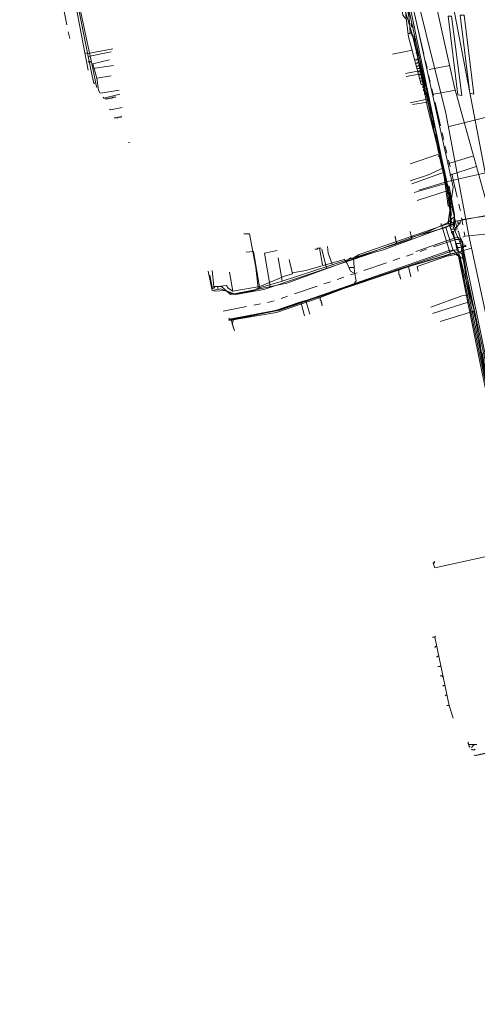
# Model space of a CAD drawing. Header units: metres. Extents: x 196942 to 197892, y 354692 to 355693.
# Tile 14 of 55: x 196950 to 197065, y 355306 to 355553. Entities that reach past the tile are written whole.
import ezdxf
from ezdxf.lldxf.tags import DXFTag

# ---------------------------------------------------------------- set-up
doc = ezdxf.new("R2010")
doc.units = ezdxf.units.M
doc.linetypes.add('RI-GWA', pattern=[18.45, 6, -1.8, 1.75, -1.8, 1.75, -1.8, 1.75, -1.8])
for name, color, linetype, lineweight in [('B-OI-KL-DATA_Orientatieverzoek_KPN_0000546663-G', 90, 'KL-DATA-N', 18), ('B-OI-KL-DATA_Orientatieverzoek_Ziggo BV_0000546674-G', 90, 'KL-DATA-N', 18), ('B-OI-KL-ET_LS_Orientatieverzoek_Enexis_0000729946-G', 190, 'KL-LS-N', 18), ('B-OI-KL-ET_LS_Orientatieverzoek_roermond_0000584598-G', 190, 'KL-LS-N', 18), ('B-OI-KL-ET_MS_Orientatieverzoek_Enexis_0000729946-G', 130, 'KL-MS-N', 18), ('B-OI-KL-GAS_HD_Orientatieverzoek_Enexis_0000729946-G', 30, 'KL-GAS-HD-N', 18), ('B-OI-KL-GAS_LD_Orientatieverzoek_Enexis_0000729946-G', 50, 'KL-GAS-LD-N', 18), ('B-OI-KL-WATER_Orientatieverzoek_Nv WML_0000578862-G', 170, 'KL-WATER-N', 18), ('B-OI-RI-GWA_Orientatieverzoek_roermond_0000584598-G', 30, 'RI-GWA', 18), ('B-OI-RI-PERSLEIDING_Orientatieverzoek_roermond_0000584598-G', 210, 'RI-PERS', 18)]:
    doc.layers.add(name, color=color, linetype=linetype, lineweight=lineweight)
doc.styles.get("Standard").update_dxf_attribs({"font": 'arial.ttf'})
tags = doc.linetypes.add('KL-DATA-N', pattern='A,4,-1,[101,NLCS.SHX,S=0.5,R=0,X=0,Y=0],-1,4,-1,["D",Standard,S=1,R=0,X=-0.25,Y=-0.5],-1.5', length=12.5).pattern_tags.tags
tags[18] = DXFTag(74, 10)
tags = doc.linetypes.add('KL-GAS-HD-N', pattern='A,4,-1,[69,NLCS.SHX,S=0.5,R=0,X=0,Y=0],-1,4,-1,["H",Standard,S=1,R=0,X=0,Y=-0.5],-2', length=13).pattern_tags.tags
tags[18] = DXFTag(74, 10)
tags = doc.linetypes.add('KL-GAS-LD-N', pattern='A,4,-1,[69,NLCS.SHX,S=0.5,R=0,X=0,Y=0],-1,4,-1,["L",Standard,S=1,R=0,X=0.25,Y=-0.5],-2', length=13).pattern_tags.tags
tags[18] = DXFTag(74, 10)
tags = doc.linetypes.add('KL-LS-N', pattern='A,4,-1,[103,NLCS.SHX,S=0.75,R=0,X=0,Y=0],-1,4,-1,["L",Standard,S=1,R=0,X=0,Y=-0.5],-2', length=13).pattern_tags.tags
tags[18] = DXFTag(74, 10)
tags = doc.linetypes.add('KL-MS-N', pattern='A,4,-1,[103,NLCS.SHX,S=0.75,R=0,X=0,Y=0],-1,4,-1,["M",Standard,S=1,R=0,X=0,Y=-0.5],-2', length=13).pattern_tags.tags
tags[18] = DXFTag(74, 10)
doc.linetypes.add('KL-WATER-N', pattern='A,7,-0.5,[168,NLCS.SHX,S=0.75,R=0,X=0.75,Y=0],-2', length=9.5)
tags = doc.linetypes.add('RI-PERS', pattern='A,7,-2,["P",Standard,S=1.8,R=0,X=-0.5,Y=-0.9],-2,7,-2,[102,NLCS.SHX,S=1,R=180,X=0,Y=0],-2', length=22).pattern_tags.tags
tags[6] = DXFTag(74, 10)

msp = doc.modelspace()

# ---------------------------------------------------------------- linework, layer by layer
at = {"layer": 'B-OI-KL-DATA_Orientatieverzoek_KPN_0000546663-G', "flags": 128}
for points in [[(196966.20484, 355544.97256), (196954.80256, 355605.1846), (196955.80276, 355606.98496), (196957.003, 355607.78512), (196957.80316, 355607.78512), (196958.60332, 355607.58508), (196997.81116, 355615.38664), (197029.81756, 355621.58788), (197030.41768, 355621.58788), (197030.81776, 355621.38784), (197030.21764, 355624.38844), (197029.61752, 355624.1884), (197029.81756, 355622.38804), (197030.21764, 355622.38804), (197030.41768, 355621.98796), (197026.0168, 355621.58788), (197001.61192, 355616.58688), (196993.0102, 355615.1866), (196957.20304, 355608.1852), (196957.20304, 355607.98516), (196957.60312, 355607.98516), (196957.60312, 355607.78512)], [(197058.22324, 355506.36484), (197057.82316, 355509.56548), (197054.62252, 355522.56808), (197049.0214, 355548.37324), (197048.0212, 355550.1736), (197047.82116, 355553.57428), (197046.82096, 355558.77532), (197047.021, 355559.77552), (197044.42048, 355559.57548)], [(196966.20484, 355544.97256), (196967.005, 355544.77252), (196973.20624, 355545.97276)], [(196966.20484, 355544.97256), (196967.005, 355540.57168)], [(197061.0238, 355494.36244), (197059.82356, 355495.1626), (197058.82336, 355499.96356), (197059.62352, 355500.36364), (197059.22344, 355501.1638), (197059.22344, 355503.56428), (197058.42328, 355506.36484), (197058.0232, 355506.1648), (197058.22324, 355501.76392), (197058.62332, 355501.76392), (197040.81976, 355495.1626), (197039.61952, 355494.96256), (197011.21384, 355485.36064), (197004.21244, 355484.1604), (197001.61192, 355485.1606), (196998.61132, 355484.96056)], [(197058.22324, 355506.36484), (197058.42328, 355506.1648)], [(197058.22324, 355502.36404), (197058.0232, 355502.36404)], [(197058.22324, 355502.36404), (197058.42328, 355502.36404), (197058.62332, 355502.164), (197058.62332, 355501.96396), (197058.42328, 355502.164), (197058.22324, 355502.36404)], [(197059.62352, 355500.36364), (197059.42348, 355500.56368), (197058.42328, 355500.56368), (197058.22324, 355500.76372), (197058.22324, 355501.1638), (197058.42328, 355501.36384), (197058.22324, 355501.36384)], [(197059.0234, 355501.56388), (197059.22344, 355501.36384)], [(197059.62352, 355500.96376), (197060.62372, 355502.164), (197060.62372, 355502.76412), (197059.42348, 355502.56408)], [(197059.62352, 355500.96376), (197059.42348, 355500.96376)], [(197060.42368, 355501.96396), (197060.22364, 355501.96396), (197060.0236, 355502.164), (197060.0236, 355502.56408)], [(197060.42368, 355501.96396), (197060.22364, 355502.164)], [(197058.82336, 355499.56348), (197058.62332, 355499.56348), (197058.42328, 355499.76352), (197058.42328, 355499.96356), (197058.82336, 355499.96356)], [(197060.82376, 355497.56308), (197060.22364, 355499.96356), (197060.0236, 355500.1636)], [(197059.42348, 355497.96316), (197059.22344, 355497.96316)], [(197059.42348, 355497.96316), (197060.62372, 355497.96316)], [(197059.42348, 355496.96296), (197060.42368, 355496.96296)], [(197059.62352, 355495.96276), (197060.62372, 355495.96276)], [(197079.22744, 355400.1436), (197068.42528, 355454.75452), (197065.62472, 355470.1576), (197062.22404, 355486.96096), (197062.024, 355488.96136), (197060.62372, 355497.56308), (197061.22384, 355497.56308), (197061.42388, 355495.96276), (197061.22384, 355494.96256), (197061.0238, 355494.96256)], [(197061.62392, 355496.1628), (197061.42388, 355496.1628)], [(197061.62392, 355496.1628), (197062.024, 355496.1628), (197062.024, 355496.36284), (197061.82396, 355496.56288), (197061.62392, 355496.56288)], [(197059.62352, 355495.36264), (197057.82316, 355495.1626), (197015.41468, 355480.35964), (197002.61212, 355477.95916), (197002.41208, 355478.1592)], [(197061.0238, 355494.96256), (197060.82376, 355495.1626)], [(197054.0224, 355416.54688), (197054.22244, 355416.94696), (197053.82236, 355416.54688), (197054.22244, 355415.34664), (197075.22664, 355419.94756)]]:
    msp.add_lwpolyline(points, dxfattribs=at)
at = {"layer": 'B-OI-KL-DATA_Orientatieverzoek_Ziggo BV_0000546674-G', "flags": 128}
for points in [[(197102.83216, 355347.53308), (197101.0318, 355347.73312), (197097.63112, 355371.1378), (197083.0282, 355437.75112), (197067.42508, 355512.166), (197057.023, 355566.57688)], [(197058.42328, 355502.36404), (197057.22304, 355510.96576), (197055.42268, 355518.76732), (197052.022, 355534.97056), (197051.62192, 355535.37064), (197051.82196, 355535.77072), (197051.42188, 355536.1708), (197051.42188, 355536.77092), (197050.82176, 355536.97096), (197047.62112, 355548.97336), (197047.021, 355553.57428), (197046.62092, 355558.57528), (197045.42068, 355562.57608), (197045.0206, 355562.37604), (197046.22084, 355554.37444), (197046.82096, 355553.57428)], [(197047.62112, 355549.77352), (197047.82116, 355549.77352), (197048.0212, 355549.97356)], [(197051.42188, 355537.77112), (197048.42128, 355549.97356), (197048.0212, 355549.97356)], [(197048.62132, 355545.57268), (197043.62032, 355544.57248)], [(196969.20544, 355538.57128), (196968.20524, 355542.172), (196972.40608, 355543.1722)], [(197049.42148, 355543.1722), (197049.22144, 355543.1722)], [(197049.42148, 355543.1722), (197049.62152, 355543.1722), (197049.82156, 355543.37224), (197050.0216, 355543.37224)], [(197049.62152, 355542.37204), (197049.42148, 355542.37204)], [(197049.62152, 355542.37204), (197049.82156, 355542.37204), (197050.0216, 355542.57208), (197050.22164, 355542.57208)], [(197049.82156, 355541.57188), (197049.62152, 355541.57188)], [(197049.82156, 355541.57188), (197050.0216, 355541.57188), (197050.22164, 355541.77192), (197050.42168, 355541.77192)], [(197050.0216, 355540.97176), (197049.82156, 355540.97176)], [(197050.0216, 355540.97176), (197050.62172, 355540.97176)], [(196969.20544, 355538.57128), (196972.80616, 355539.1714)], [(196969.20544, 355538.57128), (196969.60552, 355535.57068), (196970.0056, 355534.77052)], [(197050.22164, 355540.1716), (197050.0216, 355540.1716)], [(197050.22164, 355540.1716), (197050.82176, 355540.1716)], [(197050.42168, 355539.37144), (197050.22164, 355539.37144)], [(197050.42168, 355539.37144), (197051.0218, 355539.37144)], [(197050.62172, 355538.57128), (197050.42168, 355538.57128)], [(197050.62172, 355538.57128), (197051.22184, 355538.57128)], [(197050.82176, 355537.77112), (197050.62172, 355537.77112)], [(197050.82176, 355537.77112), (197051.42188, 355537.77112), (197051.42188, 355537.37104), (197051.62192, 355537.171), (197051.62192, 355536.97096)], [(197051.42188, 355536.1708), (197051.22184, 355536.1708), (197051.22184, 355536.57088), (197051.42188, 355536.57088)], [(197051.42188, 355536.1708), (197051.62192, 355536.1708)], [(197051.62192, 355535.37064), (197051.42188, 355535.37064), (197051.42188, 355535.77072)], [(196971.20584, 355533.37024), (196972.006, 355533.37024), (196972.20604, 355533.57028), (196973.0062, 355533.57028), (196973.20624, 355533.77032), (196974.0064, 355533.77032)], [(197051.62192, 355535.37064), (197051.82196, 355535.37064)], [(197052.022, 355534.57048), (197051.62192, 355534.57048), (197051.62192, 355534.97056)], [(197055.0226, 355519.36744), (197048.0212, 355516.96696)], [(197056.82296, 355512.36604), (197050.22164, 355510.36564)], [(197056.0228, 355501.36384), (197059.62352, 355502.56408), (197069.0254, 355504.36444)], [(197025.41668, 355483.36024), (197033.81836, 355486.56088), (197034.41848, 355487.56108), (197034.0184, 355489.76152), (197033.81836, 355493.36224), (197035.21864, 355494.1624), (197056.0228, 355501.36384), (197058.22324, 355494.1624)], [(197055.82276, 355501.36384), (197055.82276, 355501.96396)], [(197025.21664, 355495.76272), (197024.81656, 355495.76272), (197024.61652, 355495.56268), (197024.0164, 355495.56268)], [(197026.0168, 355491.56188), (197025.21664, 355495.76272), (197025.61672, 355495.76272)], [(197032.018, 355492.56208), (197033.0182, 355493.36224), (197033.61832, 355493.1622)], [(197089.82956, 355341.53188), (197088.0292, 355355.53468), (197083.82836, 355373.73832), (197081.42788, 355391.74192), (197072.026, 355435.1506), (197064.0244, 355480.35964), (197061.82396, 355488.76132), (197060.62372, 355493.56228), (197059.62352, 355494.1624), (197057.22304, 355493.76232), (197049.82156, 355491.1618), (197050.0216, 355489.96156)], [(197003.41228, 355484.96056), (197010.21364, 355486.1608), (197016.41488, 355488.76132), (197018.41528, 355489.36144), (197017.61512, 355492.96216)], [(197018.41528, 355489.56148), (197021.81596, 355490.1616), (197031.41788, 355492.96216), (197032.21804, 355491.96196), (197033.0182, 355489.96156), (197033.81836, 355489.56148)], [(197032.61812, 355490.96176), (197034.0184, 355490.96176)], [(197003.41228, 355484.96056), (197002.21204, 355485.76072), (197001.81196, 355486.36084), (196998.21124, 355485.96076), (196997.61112, 355488.96136)], [(197003.41228, 355484.96056), (197002.61212, 355489.76152)], [(197025.41668, 355483.36024), (197014.41448, 355479.55948), (197002.41208, 355477.55908)], [(197025.41668, 355483.36024), (197025.41668, 355482.76012), (197025.61672, 355482.56008), (197025.61672, 355482.16), (197025.81676, 355481.95996), (197025.81676, 355481.55988), (197026.0168, 355481.35984)], [(197064.0244, 355479.95956), (197055.62272, 355477.35904)], [(197054.22244, 355397.94316), (197053.62232, 355397.94316)], [(197057.82316, 355380.73972), (197054.22244, 355397.94316), (197054.42248, 355398.1432)], [(197054.62252, 355395.54268), (197054.42248, 355395.54268), (197054.22244, 355395.34264)], [(197055.22264, 355393.1422), (197055.0226, 355393.1422), (197054.82256, 355392.94216), (197054.62252, 355392.94216)], [(197055.82276, 355390.54168), (197055.0226, 355390.54168)], [(197056.22284, 355388.1412), (197056.22284, 355387.94116), (197056.0228, 355388.1412), (197055.62272, 355388.1412)], [(197056.82296, 355385.74072), (197056.42288, 355385.74072), (197056.22284, 355385.54068)], [(197057.22304, 355383.34024), (197057.023, 355383.34024), (197056.82296, 355383.1402)], [(197057.82316, 355380.73972), (197057.22304, 355380.73972)], [(197057.82316, 355380.73972), (197058.82336, 355377.53908)], [(197084.0284, 355372.53808), (197082.62812, 355372.33804), (197064.42448, 355368.1372), (197064.22444, 355368.33724)], [(197063.62432, 355369.53748), (197063.42428, 355369.73752)], [(197063.62432, 355369.53748), (197064.22444, 355369.53748), (197064.42448, 355369.73752)]]:
    msp.add_lwpolyline(points, dxfattribs=at)
at = {"layer": 'B-OI-KL-ET_LS_Orientatieverzoek_Enexis_0000729946-G', "flags": 128}
for points in [[(197010.21364, 355485.56068), (197017.015, 355486.96096), (197052.62212, 355499.96356), (197057.42308, 355502.164), (197059.22344, 355503.76432), (197045.62072, 355565.37664), (197038.0192, 355597.78312), (197034.61852, 355612.98616), (197032.21804, 355621.1878), (197031.81796, 355622.38804), (197032.61812, 355623.1882), (197027.61712, 355644.39244), (197021.41588, 355664.59648), (197020.0156, 355664.59648), (197019.81556, 355665.59668)], [(196968.20524, 355540.97176), (196964.80456, 355556.97496), (196956.40288, 355598.58328), (196956.20284, 355600.38364), (196955.0026, 355607.185), (196977.40708, 355611.78592), (196977.60712, 355612.186), (196978.40728, 355611.78592), (196978.60732, 355612.186), (196983.40828, 355612.78612), (196993.21024, 355614.58648), (196993.21024, 355613.38624), (196994.81056, 355613.58628), (196994.81056, 355614.1864), (196993.61032, 355614.38644), (196995.0106, 355615.1866), (197000.0116, 355616.38684), (197005.61272, 355617.78712), (197010.0136, 355618.38724), (197031.21784, 355621.98796), (197031.81796, 355621.98796)], [(197050.22164, 355544.97256), (197049.42148, 355544.97256)], [(196967.60512, 355542.77212), (196967.60512, 355542.57208), (196967.40508, 355542.77212), (196967.20504, 355542.77212), (196967.005, 355542.57208)], [(196968.20524, 355540.97176), (196973.40628, 355541.77192)], [(196968.20524, 355540.97176), (196969.0054, 355536.77092), (196969.20544, 355536.1708)], [(197051.22184, 355539.77152), (197047.021, 355538.97136)], [(196970.20564, 355534.77052), (196974.80656, 355535.57068)], [(197052.62212, 355533.37024), (197048.0212, 355532.37004)], [(196973.60632, 355528.56928), (196974.40648, 355528.56928), (196974.60652, 355528.76932), (196975.20664, 355528.76932), (196975.40668, 355528.96936)], [(197055.82276, 355519.1674), (197055.82276, 355518.96736), (197055.62272, 355519.1674), (197055.42268, 355518.96736), (197055.0226, 355518.96736)], [(197056.82296, 355514.96656), (197048.42128, 355511.96596)], [(197057.42308, 355512.56608), (197068.82536, 355515.1666)], [(197057.82316, 355510.36564), (197049.82156, 355507.76512)], [(197044.62052, 355497.163), (197044.62052, 355497.36304), (197044.42048, 355497.56308), (197044.42048, 355498.1632), (197044.22044, 355498.36324), (197044.22044, 355498.76332)], [(197084.22844, 355368.53728), (197084.22844, 355371.33784), (197080.42768, 355394.74252), (197075.22664, 355421.34784), (197065.62472, 355466.75692), (197060.22364, 355493.76232), (197058.82336, 355494.56248), (197050.0216, 355491.96196), (197024.61652, 355483.36024), (197020.81576, 355482.36004), (197013.61432, 355479.95956), (197003.61232, 355477.75912), (197003.21224, 355476.75892), (197003.81236, 355474.95856)], [(197010.21364, 355485.56068), (197008.61332, 355494.96256), (197006.81296, 355494.76252)], [(197012.81416, 355486.1608), (197011.41388, 355494.56248), (197014.61452, 355495.1626)], [(197027.017, 355490.76172), (197025.81676, 355495.56268)], [(197010.21364, 355485.56068), (197002.81216, 355484.1604), (197000.61172, 355486.1608), (196998.61132, 355486.1608), (196998.21124, 355490.1616)], [(197045.22064, 355490.1616), (197045.22064, 355489.1614), (197045.42068, 355488.96136), (197045.42068, 355488.56128), (197045.62072, 355488.36124), (197045.62072, 355487.96116)], [(196998.81136, 355485.96076), (196998.61132, 355485.76072), (196998.41128, 355485.76072), (196998.21124, 355485.56068)], [(196999.61152, 355485.96076), (196999.61152, 355485.36064)], [(197021.81596, 355482.56008), (197022.81616, 355479.1594)], [(197062.62412, 355482.16), (197053.62232, 355479.35944)], [(197003.61232, 355477.75912), (197003.41228, 355477.95916), (197003.21224, 355477.95916), (197003.0122, 355477.75912), (197002.41208, 355477.75912)], [(197064.0244, 355370.93776), (197062.82416, 355370.93776)], [(197064.0244, 355370.93776), (197064.0244, 355370.73772), (197063.82436, 355370.53768), (197063.62432, 355370.33764), (197063.42428, 355370.1376)], [(197064.0244, 355370.93776), (197064.82456, 355370.93776)]]:
    msp.add_lwpolyline(points, dxfattribs=at)
at = {"layer": 'B-OI-KL-ET_LS_Orientatieverzoek_roermond_0000584598-G', "flags": 128}
for points in [[(197057.62312, 355554.1744), (197058.42328, 355554.1744), (197061.0238, 355534.1704), (197060.0236, 355534.37044), (197057.62312, 355554.1744)], [(197060.62372, 355554.37444), (197061.62392, 355554.37444), (197064.0244, 355534.57048), (197063.0242, 355534.77052), (197060.62372, 355554.37444)]]:
    msp.add_lwpolyline(points, dxfattribs=at)
at = {"layer": 'B-OI-KL-ET_MS_Orientatieverzoek_Enexis_0000729946-G', "flags": 128}
for points in [[(197058.0232, 355506.1648), (197057.62312, 355506.36484), (197056.22284, 355516.1668), (197052.42208, 355531.1698), (197049.22144, 355547.37304), (197044.0204, 355564.97656), (197041.61992, 355575.77872), (197037.019, 355591.38184), (197025.61672, 355638.39124), (197023.21624, 355648.99336), (197018.21524, 355666.39684)], [(197089.0294, 355340.93176), (197086.0288, 355364.33644), (197085.22864, 355368.1372), (197084.42848, 355368.53728), (197084.42848, 355371.53788), (197076.42688, 355415.74672), (197060.0236, 355495.76272), (197057.62312, 355502.36404), (197058.82336, 355511.1658), (197044.62052, 355575.1786), (197044.82056, 355577.179), (197044.42048, 355577.57908), (197044.62052, 355577.97916), (197044.22044, 355577.97916), (197032.41808, 355629.1894), (197024.61652, 355657.99516), (197022.41608, 355664.1964)], [(197103.83236, 355340.1316), (197103.43228, 355345.53268), (197103.23224, 355346.33284), (197100.83176, 355348.33324), (197097.43108, 355371.93796), (197083.62832, 355434.75052), (197068.22524, 355507.76512), (197057.023, 355566.57688)], [(197058.0232, 355506.1648), (197057.82316, 355506.36484)]]:
    msp.add_lwpolyline(points, dxfattribs=at)
at = {"layer": 'B-OI-KL-GAS_HD_Orientatieverzoek_Enexis_0000729946-G', "flags": 128}
msp.add_lwpolyline([(197089.82956, 355322.72812), (197087.62912, 355341.73192), (197086.82896, 355367.33704), (197076.62692, 355421.54788), (197066.0248, 355473.1582), (197060.82376, 355498.1632), (197059.82356, 355498.56328), (197049.42148, 355494.96256)], dxfattribs=at)
at = {"layer": 'B-OI-KL-GAS_LD_Orientatieverzoek_Enexis_0000729946-G', "flags": 128}
for points in [[(197089.22944, 355339.73152), (197088.82936, 355342.33204), (197087.62912, 355342.73212), (197084.82856, 355376.73892), (197081.22784, 355397.143), (197077.82716, 355412.74612), (197077.027, 355414.94656), (197068.42528, 355460.55568), (197062.22404, 355489.36144), (197061.22384, 355495.76272), (197058.82336, 355501.1638), (197059.22344, 355504.1644), (197057.82316, 355511.36584), (197057.42308, 355511.36584), (197048.42128, 355554.37444), (197047.42108, 355559.77552), (197046.42088, 355560.57568), (197034.0184, 355608.98536), (197031.21784, 355620.58768), (197030.81776, 355623.58828), (197028.61732, 355634.39044), (197027.61712, 355638.1912), (197027.017, 355642.192), (197024.61652, 355649.99356), (197024.0164, 355654.1944), (197020.61572, 355664.99656)], [(197105.63272, 355322.72812), (197098.83136, 355322.52808), (197096.63092, 355344.93256), (197090.0296, 355388.74132), (197068.62532, 355502.164), (197059.22344, 355536.1708), (197041.21984, 355616.78692), (197036.81896, 355617.98716), (197035.61872, 355621.38784), (197029.41748, 355645.79272), (197024.41648, 355662.99616)], [(196967.005, 355543.97236), (196955.60272, 355600.98376), (196954.60252, 355605.58468), (196956.20284, 355607.38504), (196957.60312, 355608.1852)], [(196967.005, 355543.97236), (196972.80616, 355545.1726)], [(196967.005, 355543.97236), (196968.40528, 355537.57108), (196968.60532, 355537.171)], [(197051.22184, 355540.57168), (197046.82096, 355539.77152)], [(197058.0232, 355541.77192), (197052.82216, 355540.77172)], [(197059.42348, 355535.57068), (197054.0224, 355534.57048)], [(196971.0058, 355533.57028), (196970.80576, 355533.77032)], [(196971.0058, 355533.57028), (196975.0066, 355534.57048)], [(196972.60612, 355530.56968), (196972.40608, 355530.76972)], [(196972.60612, 355530.56968), (196975.60672, 355531.1698)], [(197053.0222, 355532.57008), (197048.62132, 355531.96996)], [(196977.20704, 355522.36804), (196977.40708, 355522.36804)], [(197063.82436, 355518.96736), (197057.42308, 355516.96696)], [(197056.42288, 355515.96676), (197052.42208, 355514.1664), (197048.0212, 355512.76612)], [(197064.62452, 355516.36684), (197058.0232, 355514.1664)], [(197057.22304, 355512.166), (197049.0214, 355509.76552)], [(197057.82316, 355508.56528), (197057.62312, 355508.56528), (197057.62312, 355509.76552), (197057.42308, 355509.96556), (197057.42308, 355511.1658), (197057.62312, 355510.96576), (197057.82316, 355510.96576)], [(197057.62312, 355509.76552), (197057.42308, 355509.76552)], [(197057.62312, 355509.76552), (197058.0232, 355509.76552)], [(197057.82316, 355508.56528), (197058.42328, 355508.56528)], [(197057.82316, 355508.56528), (197058.42328, 355503.96436)], [(197068.0252, 355503.96436), (197061.22384, 355502.96416)], [(197058.82336, 355495.1626), (197057.023, 355500.96376), (197048.42128, 355498.56328)], [(197057.023, 355500.96376), (197058.22324, 355501.76392), (197058.82336, 355501.76392)], [(197009.81356, 355485.76072), (197009.21344, 355490.96176), (197007.61312, 355499.36344), (197006.21284, 355499.36344)], [(197009.81356, 355485.76072), (197015.61472, 355487.36104), (197048.42128, 355498.1632), (197048.0212, 355499.96356)], [(197048.42128, 355498.56328), (197048.22124, 355498.56328)], [(197028.41728, 355491.76192), (197027.41708, 355494.56248), (197027.21704, 355496.1628)], [(197003.0122, 355477.75912), (197016.0148, 355480.55968), (197020.81576, 355482.16), (197059.0234, 355495.1626), (197060.82376, 355493.36224), (197061.0238, 355493.36224), (197061.62392, 355493.1622)], [(197015.81476, 355487.56108), (197014.81456, 355493.36224)], [(197047.62112, 355491.1618), (197047.62112, 355491.36184)], [(197047.62112, 355491.1618), (197048.22124, 355488.56128)], [(197009.81356, 355485.76072), (197008.81336, 355485.1606), (197003.61232, 355484.1604), (197000.41168, 355485.56068), (196998.21124, 355485.1606), (196997.21104, 355489.96156)], [(197009.81356, 355485.76072), (197009.61352, 355485.56068)], [(197063.22424, 355484.1604), (197061.0238, 355483.76032), (197053.22224, 355480.95976)], [(197020.61572, 355481.95996), (197020.61572, 355482.16)], [(197020.61572, 355481.95996), (197021.41588, 355478.75932)], [(197003.0122, 355477.75912), (197002.61212, 355477.75912)], [(197003.0122, 355477.75912), (197003.81236, 355474.95856)], [(197085.22864, 355372.73812), (197064.62452, 355368.1372)], [(197063.0242, 355370.1376), (197063.0242, 355370.33764), (197062.82416, 355370.53768), (197062.82416, 355370.93776), (197062.62412, 355371.1378), (197062.62412, 355371.53788)]]:
    msp.add_lwpolyline(points, dxfattribs=at)
at = {"layer": 'B-OI-KL-WATER_Orientatieverzoek_Nv WML_0000578862-G', "flags": 128}
for points in [[(197094.83056, 355318.1272), (197094.0304, 355336.53088), (197089.22944, 355370.53768), (197080.82776, 355415.54668), (197062.82416, 355498.96336), (197057.023, 355529.76952), (197032.41808, 355628.58928), (197022.21604, 355660.99576), (197021.61592, 355664.1964)], [(197057.82316, 355526.36884), (197068.22524, 355528.96936)], [(197063.42428, 355495.76272), (197044.82056, 355490.36164), (197015.21464, 355480.1596), (197002.61212, 355477.75912)]]:
    msp.add_lwpolyline(points, dxfattribs=at)
at = {"layer": 'B-OI-RI-GWA_Orientatieverzoek_roermond_0000584598-G', "flags": 128}
for points in [[(196949.80156, 355612.186), (196962.40408, 355548.37324)], [(197001.0118, 355479.95956), (197013.21424, 355482.36004), (197061.82396, 355498.76332), (197060.62372, 355505.36464), (197049.82156, 355551.57388), (197048.42128, 355551.37384), (197037.61912, 355598.78332)], [(197059.82356, 355500.56368), (197048.62132, 355550.97376)], [(197092.03, 355318.92736), (197090.42968, 355339.1314), (197088.22924, 355340.93176), (197084.0284, 355377.139), (197076.82696, 355416.74692), (197061.0238, 355494.56248)]]:
    msp.add_lwpolyline(points, dxfattribs=at)
at = {"layer": 'B-OI-RI-PERSLEIDING_Orientatieverzoek_roermond_0000584598-G', "flags": 128}
msp.add_lwpolyline([(197099.63152, 355305.52468), (197105.43268, 355305.72472), (197103.0322, 355345.73272), (197097.23104, 355384.54048), (197091.42988, 355416.54688), (197090.22964, 355417.74712), (197084.0284, 355454.95456), (197074.42648, 355499.56348), (197073.22624, 355499.96356), (197062.024, 355498.76332)], dxfattribs=at)

doc.saveas('drawing.dxf')
